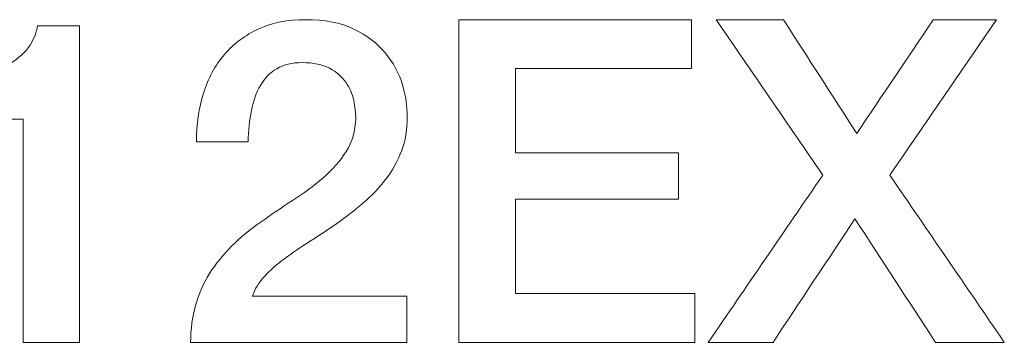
# Model space of a CAD drawing. Header units: millimetres. Extents: x 0 to 2122, y 0 to 1639.
# Tile 44 of 85: x 1631.37 to 1636.75, y 797.69 to 799.46. Entities that reach past the tile are written whole.
import ezdxf

# ---------------------------------------------------------------- set-up
doc = ezdxf.new("R2010")
doc.units = ezdxf.units.MM
doc.layers.add('2', color=7, linetype='Continuous', true_color=0xffffff)

msp = doc.modelspace()

# ---------------------------------------------------------------- linework, layer by layer
at = {"layer": '2', "color": 7, "linetype": 'Continuous', "lineweight": 13}
for points, knots in [([(1632.6775, 799.4053), (1632.7505, 799.4391), (1632.8358, 799.4557), (1632.9329, 799.4557), (1633.0384, 799.4557), (1633.1262, 799.4388), (1633.1967, 799.4042)], [0.55882353, 0.55882353, 0.55882353, 0.55882353, 0.58823529, 0.58823529, 0.58823529, 0.61764706, 0.61764706, 0.61764706, 0.61764706]), ([(1633.3689, 799.273), (1633.4126, 799.2204), (1633.4433, 799.1633), (1633.4793, 799.0398), (1633.4881, 798.9809), (1633.4881, 798.9251), (1633.4881, 798.8557), (1633.4779, 798.7932), (1633.4567, 798.7371)], [0.64705882, 0.64705882, 0.64705882, 0.64705882, 0.67647059, 0.67647059, 0.70588235, 0.70588235, 0.70588235, 0.73529412, 0.73529412, 0.73529412, 0.73529412]), ([(1633.0637, 799.1904), (1633.026, 799.2109), (1632.9763, 799.2211), (1632.9156, 799.2211), (1632.8595, 799.2211), (1632.8129, 799.2102), (1632.7388, 799.1657), (1632.7092, 799.135), (1632.687, 799.0966)], [0.29411765, 0.29411765, 0.29411765, 0.29411765, 0.32352941, 0.32352941, 0.32352941, 0.35294118, 0.35294118, 0.38235294, 0.38235294, 0.38235294, 0.38235294]), ([(1632.9551, 798.2432), (1632.9057, 798.2122), (1632.8599, 798.1808), (1632.7759, 798.118), (1632.7392, 798.0859), (1632.7085, 798.052)], [0.85294118, 0.85294118, 0.85294118, 0.85294118, 0.88235294, 0.88235294, 0.91176471, 0.91176471, 0.91176471, 0.91176471])]:
    msp.add_open_spline(points, degree=3, knots=knots, dxfattribs=at)
for points in [[(1633.77, 799.4557), (1634.1931, 799.4557), (1634.6162, 799.4557), (1635.0393, 799.4557)], [(1633.77, 797.6925), (1633.77, 798.2803), (1633.77, 798.868), (1633.77, 799.4557)], [(1635.0393, 799.4557), (1635.0393, 799.3669), (1635.0393, 799.2782), (1635.0393, 799.1894)], [(1635.1727, 799.4557), (1635.2953, 799.4557), (1635.4179, 799.4557), (1635.5406, 799.4557)], [(1635.7551, 798.6062), (1635.5609, 798.8894), (1635.3668, 799.1726), (1635.1727, 799.4557)], [(1635.5406, 799.4557), (1635.6739, 799.2483), (1635.8073, 799.0409), (1635.9406, 798.8334)], [(1635.9406, 798.8334), (1636.0797, 799.0409), (1636.2189, 799.2483), (1636.358, 799.4557)], [(1636.7037, 799.4557), (1636.5094, 799.1726), (1636.3152, 798.8894), (1636.1209, 798.6062)], [(1636.358, 799.4557), (1636.4732, 799.4557), (1636.5885, 799.4557), (1636.7037, 799.4557)], [(1631.4082, 799.2878), (1631.4399, 799.3241), (1631.4611, 799.3686), (1631.471, 799.4212)], [(1631.471, 799.4212), (1631.471, 799.4212), (1631.7006, 799.4212), (1631.7006, 799.4211)], [(1631.7006, 799.4211), (1631.7006, 799.4211), (1631.7006, 797.6925), (1631.7006, 797.6925)], [(1632.4905, 799.2656), (1632.5416, 799.3248), (1632.6041, 799.3714), (1632.6775, 799.4053)], [(1633.1967, 799.4042), (1633.2676, 799.3693), (1633.3252, 799.3259), (1633.3689, 799.273)], [(1631.2918, 799.1989), (1631.3373, 799.2222), (1631.3757, 799.2518), (1631.4082, 799.2878)], [(1632.3762, 799.0546), (1632.4016, 799.1361), (1632.4397, 799.2063), (1632.4905, 799.2656)], [(1633.1526, 799.1139), (1633.1315, 799.1442), (1633.1018, 799.1696), (1633.0637, 799.1904)], [(1635.0393, 799.1894), (1634.7191, 799.1894), (1634.3989, 799.1894), (1634.0787, 799.1894)], [(1634.0787, 799.1894), (1634.0787, 799.0354), (1634.0787, 798.8815), (1634.0787, 798.7276)], [(1632.687, 799.0966), (1632.6648, 799.0578), (1632.6485, 799.0123), (1632.6376, 798.9594)], [(1633.1957, 799.0151), (1633.1886, 799.0504), (1633.1742, 799.0832), (1633.1526, 799.1139)], [(1632.3377, 798.789), (1632.3377, 798.8846), (1632.3504, 798.9731), (1632.3762, 799.0546)], [(1633.2073, 798.9149), (1633.2073, 798.9463), (1633.2031, 798.9795), (1633.1957, 799.0151)], [(1631.3919, 798.9125), (1631.3919, 798.9125), (1630.9672, 798.9124), (1630.9672, 798.9125)], [(1631.3919, 797.6925), (1631.3919, 797.6926), (1631.3919, 798.9125), (1631.3919, 798.9125)], [(1632.6376, 798.9594), (1632.627, 798.9068), (1632.6207, 798.85), (1632.6196, 798.789)], [(1633.1551, 798.7361), (1633.1879, 798.7879), (1633.2052, 798.8475), (1633.2073, 798.9149)], [(1632.6196, 798.789), (1632.6196, 798.789), (1632.3377, 798.789), (1632.3377, 798.789)], [(1633.0295, 798.5914), (1633.0803, 798.6359), (1633.122, 798.6842), (1633.1551, 798.7361)], [(1633.4567, 798.7371), (1633.4349, 798.6814), (1633.4063, 798.6299), (1633.37, 798.583)], [(1634.0787, 798.7276), (1634.375, 798.7276), (1634.6714, 798.7276), (1634.9677, 798.7276)], [(1634.9677, 798.7276), (1634.9677, 798.6436), (1634.9677, 798.5597), (1634.9677, 798.4757)], [(1632.8613, 798.4669), (1632.9219, 798.5057), (1632.978, 798.547), (1633.0295, 798.5914)], [(1635.1307, 797.6925), (1635.3388, 797.9971), (1635.5469, 798.3017), (1635.7551, 798.6062)], [(1636.1209, 798.6062), (1636.3292, 798.3017), (1636.5374, 797.9971), (1636.7457, 797.6925)], [(1633.37, 798.583), (1633.334, 798.536), (1633.2927, 798.493), (1633.2465, 798.4531)], [(1632.6859, 798.3469), (1632.742, 798.3882), (1632.8002, 798.4281), (1632.8613, 798.4669)], [(1633.2465, 798.4531), (1633.2003, 798.4136), (1633.1526, 798.3766), (1633.1032, 798.342)], [(1634.9677, 798.4757), (1634.6714, 798.4757), (1634.375, 798.4757), (1634.0787, 798.4757)], [(1634.0787, 798.4757), (1634.0787, 798.3035), (1634.0787, 798.1314), (1634.0787, 797.9592)], [(1632.4093, 798.0679), (1632.4767, 798.1751), (1632.5692, 798.2679), (1632.6859, 798.3469)], [(1633.1032, 798.342), (1633.0539, 798.3078), (1633.0045, 798.2746), (1632.9551, 798.2432)], [(1635.9308, 798.367), (1635.7818, 798.1422), (1635.6328, 797.9174), (1635.4838, 797.6925)], [(1636.3703, 797.6925), (1636.2238, 797.9174), (1636.0773, 798.1422), (1635.9308, 798.367)], [(1632.3056, 797.6925), (1632.3074, 797.8358), (1632.3416, 797.961), (1632.4093, 798.0679)], [(1632.7085, 798.052), (1632.6767, 798.0181), (1632.6552, 797.9825), (1632.6439, 797.9444)], [(1632.6439, 797.9444), (1632.644, 797.9444), (1633.4864, 797.9444), (1633.4864, 797.9444)], [(1633.4864, 797.9444), (1633.4864, 797.9444), (1633.4864, 797.6925), (1633.4864, 797.6925)], [(1634.0787, 797.9592), (1634.4047, 797.9592), (1634.7306, 797.9592), (1635.0566, 797.9592)], [(1635.0566, 797.9592), (1635.0566, 797.8703), (1635.0566, 797.7814), (1635.0566, 797.6925)], [(1631.7006, 797.6925), (1631.7006, 797.6925), (1631.3919, 797.6925), (1631.3919, 797.6925)], [(1633.4864, 797.6925), (1633.4864, 797.6925), (1632.3056, 797.6925), (1632.3056, 797.6925)], [(1635.0566, 797.6925), (1634.6277, 797.6925), (1634.1989, 797.6925), (1633.77, 797.6925)], [(1635.4838, 797.6925), (1635.3661, 797.6925), (1635.2484, 797.6925), (1635.1307, 797.6925)], [(1636.7457, 797.6925), (1636.6206, 797.6925), (1636.4954, 797.6925), (1636.3703, 797.6925)]]:
    msp.add_open_spline(points, degree=3, dxfattribs=at)

doc.saveas('drawing.dxf')
